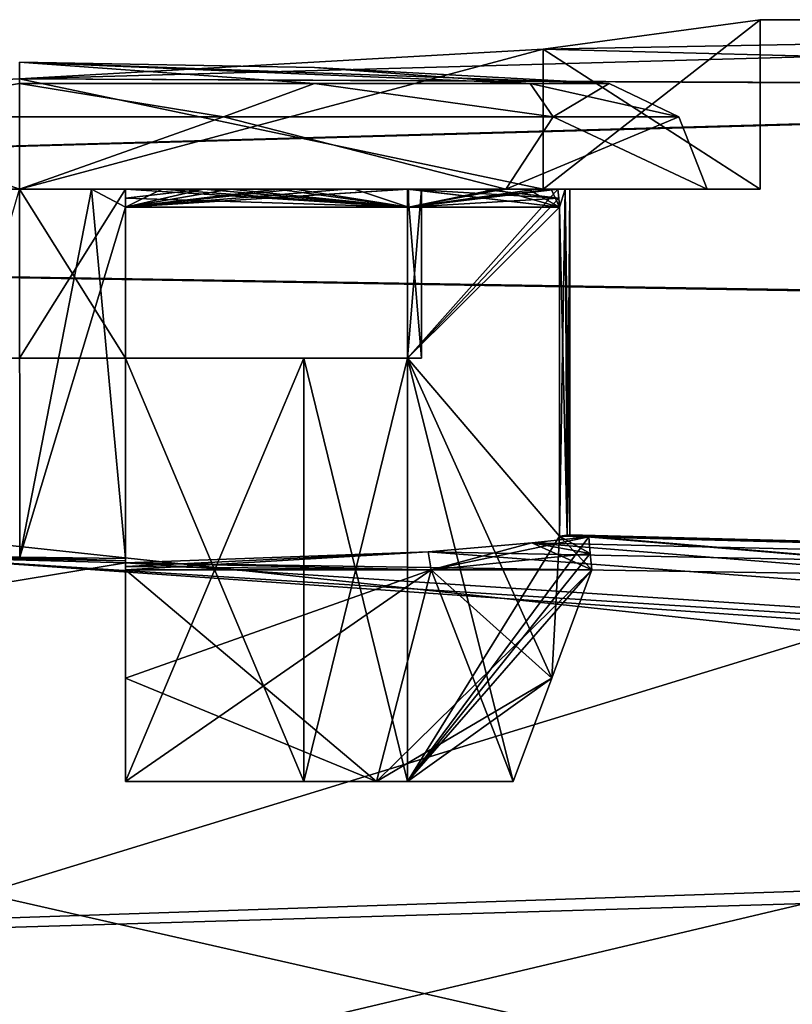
# Model space of a CAD drawing. Header units: millimetres. Extents: x -25 to 90, y -3 to 328.
# Tile 129 of 139: x 57.6 to 61.25, y 67.35 to 72. Entities that reach past the tile are written whole.
import ezdxf

# ---------------------------------------------------------------- set-up
doc = ezdxf.new("R2010")
doc.units = ezdxf.units.MM
doc.header["$LTSCALE"] = 65.185185
for name, color, linetype in [('1222', 7, 'CONTINUOUS'), ('1223', 7, 'CONTINUOUS'), ('1224', 7, 'CONTINUOUS'), ('1226', 7, 'CONTINUOUS'), ('1227', 7, 'CONTINUOUS'), ('1229', 7, 'CONTINUOUS'), ('1230', 7, 'CONTINUOUS'), ('1231', 7, 'CONTINUOUS'), ('1236', 7, 'CONTINUOUS'), ('1237', 7, 'CONTINUOUS'), ('1238', 7, 'CONTINUOUS'), ('1239', 7, 'CONTINUOUS'), ('1241', 7, 'CONTINUOUS'), ('1246', 7, 'CONTINUOUS'), ('1247', 7, 'CONTINUOUS'), ('1248', 7, 'CONTINUOUS'), ('1249', 7, 'CONTINUOUS'), ('1250', 7, 'CONTINUOUS'), ('1273', 7, 'CONTINUOUS'), ('1274', 7, 'CONTINUOUS'), ('1275', 7, 'CONTINUOUS'), ('1276', 7, 'CONTINUOUS'), ('1278', 7, 'CONTINUOUS'), ('1279', 7, 'CONTINUOUS'), ('1281', 7, 'CONTINUOUS'), ('1282', 7, 'CONTINUOUS'), ('1284', 7, 'CONTINUOUS'), ('1285', 7, 'CONTINUOUS'), ('771', 7, 'CONTINUOUS'), ('798', 7, 'CONTINUOUS'), ('799', 7, 'CONTINUOUS')]:
    doc.layers.add(name, color=color, linetype=linetype)

msp = doc.modelspace()

# ---------------------------------------------------------------- linework, layer by layer
at = {"layer": '1222', "color": 7, "linetype": 'CONTINUOUS', "true_color": 0xebebeb}
for points in [[(61.1, 72), (60.0747, 71.8603, -2.475), (61.1, 71.2), (61.1, 72)], [(60.0747, 71.8603, -2.475), (57.6, 71.7198, -3.5), (60.0749, 71.2, -2.4749), (60.0747, 71.8603, -2.475)], [(61.1, 71.2), (60.0747, 71.8603, -2.475), (60.0749, 71.2, -2.4749), (61.1, 71.2)], [(60.0749, 71.2, -2.4749), (57.6, 71.7198, -3.5), (57.6, 71.2, -3.5), (60.0749, 71.2, -2.4749)]]:
    msp.add_3dface(points, dxfattribs=at)
at = {"layer": '1223', "color": 7, "linetype": 'CONTINUOUS', "true_color": 0xebebeb}
for points in [[(60.0749, 71.2, -2.4749), (57.6, 71.2, -3.5), (57.6, 71.2, -3.25), (60.0749, 71.2, -2.4749)], [(59.8981, 71.2, -2.2981), (60.0749, 71.2, -2.4749), (57.6, 71.2, -3.25), (59.8981, 71.2, -2.2981)], [(57.6, 71.2, 3.5), (60.0749, 71.2, 2.4749), (57.6, 71.2, 3.25), (57.6, 71.2, 3.5)], [(57.6, 71.2, 3.25), (60.0749, 71.2, 2.4749), (59.8981, 71.2, 2.2981), (57.6, 71.2, 3.25)], [(60.0749, 71.2, 2.4749), (61.1, 71.2), (59.8981, 71.2, 2.2981), (60.0749, 71.2, 2.4749)], [(59.8981, 71.2, 2.2981), (61.1, 71.2), (60.85, 71.2), (59.8981, 71.2, 2.2981)], [(60.85, 71.2), (60.0749, 71.2, -2.4749), (59.8981, 71.2, -2.2981), (60.85, 71.2)], [(61.1, 71.2), (60.0749, 71.2, -2.4749), (60.85, 71.2), (61.1, 71.2)]]:
    msp.add_3dface(points, dxfattribs=at)
at = {"layer": '1224', "color": 7, "linetype": 'CONTINUOUS', "true_color": 0xebebeb}
for points in [[(57.6, 71.2, -2.6), (57.6004, 69.4605, -2.6), (57.9394, 71.2, -2.5778), (57.6, 71.2, -2.6)], [(57.6004, 69.4605, -2.6), (58.1, 69.4537, -2.5515), (57.9394, 71.2, -2.5778), (57.6004, 69.4605, -2.6)], [(58.1, 69.4537, -2.5515), (58.1, 71.1145, -2.5515), (57.9394, 71.2, -2.5778), (58.1, 69.4537, -2.5515)], [(57.9394, 71.2, -2.5778), (58.1, 71.1145, -2.5515), (58.2729, 71.2, -2.5114), (57.9394, 71.2, -2.5778)], [(58.1, 71.1145, -2.5515), (59.4385, 71.1145, -1.8385), (58.2729, 71.2, -2.5114), (58.1, 71.1145, -2.5515)], [(58.2729, 71.2, -2.5114), (59.4385, 71.1145, -1.8385), (58.595, 71.2, -2.4021), (58.2729, 71.2, -2.5114)], [(58.595, 71.2, -2.4021), (59.4385, 71.1145, -1.8385), (58.9, 71.2, -2.2517), (58.595, 71.2, -2.4021)], [(58.9, 71.2, -2.2517), (59.4385, 71.1145, -1.8385), (59.1828, 71.2, -2.0627), (58.9, 71.2, -2.2517)], [(59.1828, 71.2, -2.0627), (59.4385, 71.1145, -1.8385), (59.4385, 71.2, -1.8385), (59.1828, 71.2, -2.0627)], [(59.4385, 71.1145, -1.8385), (60.1515, 71.1145, -0.5), (59.4385, 71.2, -1.8385), (59.4385, 71.1145, -1.8385)], [(59.4385, 71.2, -1.8385), (60.1515, 71.1145, -0.5), (59.8517, 71.2, -1.3), (59.4385, 71.2, -1.8385)], [(59.8517, 71.2, -1.3), (60.1515, 71.1145, -0.5), (60.0021, 71.2, -0.995), (59.8517, 71.2, -1.3)], [(60.0021, 71.2, -0.995), (60.1515, 71.1145, -0.5), (60.1114, 71.2, -0.6729), (60.0021, 71.2, -0.995)], [(60.1114, 71.2, -0.6729), (60.1515, 71.1145, -0.5), (60.1778, 71.2, -0.3394), (60.1114, 71.2, -0.6729)], [(60.1515, 71.1145, -0.5), (60.1879, 69.564, -0.2509), (60.1778, 71.2, -0.3394), (60.1515, 71.1145, -0.5)], [(60.1879, 69.564, -0.2509), (60.2, 69.5653), (60.1778, 71.2, -0.3394), (60.1879, 69.564, -0.2509)], [(60.2, 69.5653), (60.2, 71.2), (60.1778, 71.2, -0.3394), (60.2, 69.5653)], [(60.1515, 69.5602, -0.5), (60.1879, 69.564, -0.2509), (60.1515, 71.1145, -0.5), (60.1515, 69.5602, -0.5)]]:
    msp.add_3dface(points, dxfattribs=at)
at = {"layer": '1226', "color": 7, "linetype": 'CONTINUOUS', "true_color": 0xebebeb}
for points in [[(60.0747, 71.8603, 2.475), (61.1, 72), (60.0749, 71.2, 2.4749), (60.0747, 71.8603, 2.475)], [(61.1, 72), (61.1, 71.2), (60.0749, 71.2, 2.4749), (61.1, 72)], [(57.6, 71.7198, 3.5), (60.0747, 71.8603, 2.475), (57.6, 71.2, 3.5), (57.6, 71.7198, 3.5)], [(60.0747, 71.8603, 2.475), (60.0749, 71.2, 2.4749), (57.6, 71.2, 3.5), (60.0747, 71.8603, 2.475)]]:
    msp.add_3dface(points, dxfattribs=at)
at = {"layer": '1227', "color": 7, "linetype": 'CONTINUOUS', "true_color": 0xebebeb}
for points in [[(57.6004, 69.4605, 2.6), (57.1, 69.4801, 2.5515), (57.6, 71.2, 2.6), (57.6004, 69.4605, 2.6)], [(57.9394, 71.2, 2.5778), (57.6004, 69.4605, 2.6), (57.6, 71.2, 2.6), (57.9394, 71.2, 2.5778)], [(58.1, 71.1145, 2.5515), (57.6004, 69.4605, 2.6), (57.9394, 71.2, 2.5778), (58.1, 71.1145, 2.5515)], [(58.2729, 71.2, 2.5114), (58.1, 71.1145, 2.5515), (57.9394, 71.2, 2.5778), (58.2729, 71.2, 2.5114)], [(59.4385, 71.1145, 1.8385), (58.1, 71.1145, 2.5515), (59.4385, 71.2, 1.8385), (59.4385, 71.1145, 1.8385)], [(59.4385, 71.2, 1.8385), (58.1, 71.1145, 2.5515), (58.9, 71.2, 2.2517), (59.4385, 71.2, 1.8385)], [(58.9, 71.2, 2.2517), (58.1, 71.1145, 2.5515), (58.595, 71.2, 2.4021), (58.9, 71.2, 2.2517)], [(58.595, 71.2, 2.4021), (58.1, 71.1145, 2.5515), (58.2729, 71.2, 2.5114), (58.595, 71.2, 2.4021)], [(60.1515, 71.1145, 0.5), (59.4385, 71.1145, 1.8385), (60.1114, 71.2, 0.6729), (60.1515, 71.1145, 0.5)], [(60.1114, 71.2, 0.6729), (59.4385, 71.1145, 1.8385), (59.8517, 71.2, 1.3), (60.1114, 71.2, 0.6729)], [(59.8517, 71.2, 1.3), (59.4385, 71.1145, 1.8385), (59.4385, 71.2, 1.8385), (59.8517, 71.2, 1.3)], [(60.1778, 71.2, 0.3394), (60.1515, 71.1145, 0.5), (60.1114, 71.2, 0.6729), (60.1778, 71.2, 0.3394)], [(60.1879, 69.564, 0.2509), (60.1515, 69.5602, 0.5), (60.1778, 71.2, 0.3394), (60.1879, 69.564, 0.2509)], [(60.1515, 69.5602, 0.5), (60.1515, 71.1145, 0.5), (60.1778, 71.2, 0.3394), (60.1515, 69.5602, 0.5)], [(60.2, 71.2), (60.1879, 69.564, 0.2509), (60.1778, 71.2, 0.3394), (60.2, 71.2)], [(60.2, 69.5653), (60.1879, 69.564, 0.2509), (60.2, 71.2), (60.2, 69.5653)], [(58.1, 69.4537, 2.5515), (57.6004, 69.4605, 2.6), (58.1, 71.1145, 2.5515), (58.1, 69.4537, 2.5515)]]:
    msp.add_3dface(points, dxfattribs=at)
at = {"layer": '1229', "linetype": 'CONTINUOUS'}
for points in [[(58.9941, 71.7747), (57.6, 71.8), (60.3863, 71.6987), (58.9941, 71.7747)], [(60.3863, 71.6987), (57.6, 71.8), (60.013, 71.6987, 1.3932), (60.3863, 71.6987)], [(60.013, 71.6987, 1.3932), (57.6, 71.8), (58.9932, 71.6987, 2.413), (60.013, 71.6987, 1.3932)], [(58.9932, 71.6987, 2.413), (57.6, 71.8), (57.6, 71.6987, 2.7863), (58.9932, 71.6987, 2.413)]]:
    msp.add_3dface(points, dxfattribs=at)
at = {"layer": '1230', "linetype": 'CONTINUOUS'}
for points in [[(57.6, 71.6987, 2.7863), (56.6371, 71.5405, 2.9637), (58.5629, 71.5405, 2.9637), (57.6, 71.6987, 2.7863)], [(58.9932, 71.6987, 2.413), (57.6, 71.6987, 2.7863), (58.5629, 71.5405, 2.9637), (58.9932, 71.6987, 2.413)], [(58.9932, 71.6987, 2.413), (58.5629, 71.5405, 2.9637), (60.121, 71.5405, 1.8316), (58.9932, 71.6987, 2.413)], [(60.013, 71.6987, 1.3932), (58.9932, 71.6987, 2.413), (60.121, 71.5405, 1.8316), (60.013, 71.6987, 1.3932)], [(60.3863, 71.6987), (60.013, 71.6987, 1.3932), (60.7162, 71.5405), (60.3863, 71.6987)], [(60.013, 71.6987, 1.3932), (60.121, 71.5405, 1.8316), (60.7162, 71.5405), (60.013, 71.6987, 1.3932)], [(56.6371, 71.5405, 2.9637), (57.6, 71.2, 3.25), (58.5629, 71.5405, 2.9637), (56.6371, 71.5405, 2.9637)], [(57.6, 71.2, 3.25), (59.8981, 71.2, 2.2981), (58.5629, 71.5405, 2.9637), (57.6, 71.2, 3.25)], [(58.5629, 71.5405, 2.9637), (59.8981, 71.2, 2.2981), (60.121, 71.5405, 1.8316), (58.5629, 71.5405, 2.9637)], [(59.8981, 71.2, 2.2981), (60.85, 71.2), (60.121, 71.5405, 1.8316), (59.8981, 71.2, 2.2981)], [(60.121, 71.5405, 1.8316), (60.85, 71.2), (60.7162, 71.5405), (60.121, 71.5405, 1.8316)]]:
    msp.add_3dface(points, dxfattribs=at)
at = {"layer": '1231', "linetype": 'CONTINUOUS'}
for points in [[(57.1, 71.2, -2.5438), (57.2606, 71.2, -2.5778), (58.1, 71.2, -2.5438), (57.1, 71.2, -2.5438)], [(57.9394, 71.2, 2.5778), (57.2606, 71.2, 2.5778), (57.1, 71.2, 2.5438), (57.9394, 71.2, 2.5778)], [(58.1, 71.2, 2.5438), (57.9394, 71.2, 2.5778), (57.1, 71.2, 2.5438), (58.1, 71.2, 2.5438)], [(57.6, 71.2, 1.9), (58.1, 71.2, 2.5438), (57.1, 71.2, 2.1884), (57.6, 71.2, 1.9)], [(57.1, 71.2, 2.1884), (58.1, 71.2, 2.5438), (57.1, 71.2, 2.5438), (57.1, 71.2, 2.1884)], [(57.6, 71.2, -1.9), (57.1, 71.2, -2.5438), (58.1, 71.2, -1.833), (57.6, 71.2, -1.9)], [(58.1, 71.2, -1.833), (57.1, 71.2, -2.5438), (58.1, 71.2, -2.5438), (58.1, 71.2, -1.833)], [(57.2606, 71.2, -2.5778), (57.6, 71.2, -2.6), (57.9394, 71.2, -2.5778), (57.2606, 71.2, -2.5778)], [(57.2606, 71.2, -2.5778), (57.9394, 71.2, -2.5778), (58.1, 71.2, -2.5438), (57.2606, 71.2, -2.5778)], [(57.9394, 71.2, 2.5778), (57.6, 71.2, 2.6), (57.2606, 71.2, 2.5778), (57.9394, 71.2, 2.5778)], [(58.1, 71.2, 1.833), (58.1, 71.2, 2.5438), (57.6, 71.2, 1.9), (58.1, 71.2, 1.833)], [(57.9394, 71.2, -2.5778), (58.2729, 71.2, -2.5114), (58.1, 71.2, -2.5438), (57.9394, 71.2, -2.5778)], [(58.2729, 71.2, 2.5114), (57.9394, 71.2, 2.5778), (58.1, 71.2, 2.5438), (58.2729, 71.2, 2.5114)], [(58.1, 71.2, -2.5438), (58.2729, 71.2, -2.5114), (58.4692, 71.2, -2.4425), (58.1, 71.2, -2.5438)], [(58.4692, 71.2, 2.4425), (58.2729, 71.2, 2.5114), (58.1, 71.2, 2.5438), (58.4692, 71.2, 2.4425)], [(58.2729, 71.2, -2.5114), (58.595, 71.2, -2.4021), (58.4692, 71.2, -2.4425), (58.2729, 71.2, -2.5114)], [(58.595, 71.2, 2.4021), (58.2729, 71.2, 2.5114), (58.4692, 71.2, 2.4425), (58.595, 71.2, 2.4021)], [(58.4692, 71.2, -2.4425), (58.595, 71.2, -2.4021), (58.8195, 71.2, -2.2878), (58.4692, 71.2, -2.4425)], [(58.8195, 71.2, 2.2878), (58.595, 71.2, 2.4021), (58.4692, 71.2, 2.4425), (58.8195, 71.2, 2.2878)], [(58.595, 71.2, -2.4021), (58.9, 71.2, -2.2517), (58.8195, 71.2, -2.2878), (58.595, 71.2, -2.4021)], [(58.9, 71.2, 2.2517), (58.595, 71.2, 2.4021), (58.8195, 71.2, 2.2878), (58.9, 71.2, 2.2517)], [(58.8195, 71.2, -2.2878), (58.9, 71.2, -2.2517), (59.1432, 71.2, -2.0832), (58.8195, 71.2, -2.2878)], [(59.4332, 71.2, 1.8332), (58.9, 71.2, 2.2517), (58.8195, 71.2, 2.2878), (59.4332, 71.2, 1.8332)], [(58.9, 71.2, -2.2517), (59.1828, 71.2, -2.0627), (59.1432, 71.2, -2.0832), (58.9, 71.2, -2.2517)], [(59.4385, 71.2, 1.8385), (58.9, 71.2, 2.2517), (59.4332, 71.2, 1.8332), (59.4385, 71.2, 1.8385)], [(59.1828, 71.2, -2.0627), (59.4385, 71.2, -1.8385), (59.1432, 71.2, -2.0832), (59.1828, 71.2, -2.0627)], [(59.1432, 71.2, -2.0832), (59.4385, 71.2, -1.8385), (59.4332, 71.2, -1.8332), (59.1432, 71.2, -2.0832)], [(60.1778, 71.2, -0.3394), (60.2, 71.2), (59.433, 71.2, -0.5), (60.1778, 71.2, -0.3394)], [(59.433, 71.2, -0.5), (60.2, 71.2), (59.5, 71.2), (59.433, 71.2, -0.5)], [(60.1438, 71.2, -0.5), (60.1778, 71.2, -0.3394), (59.433, 71.2, -0.5), (60.1438, 71.2, -0.5)], [(59.433, 71.2, 0.5), (59.5, 71.2), (59.7884, 71.2, 0.5), (59.433, 71.2, 0.5)], [(59.4385, 71.2, -1.8385), (59.8517, 71.2, -1.3), (59.4332, 71.2, -1.8332), (59.4385, 71.2, -1.8385)], [(59.4332, 71.2, -1.8332), (59.8517, 71.2, -1.3), (59.8878, 71.2, -1.2195), (59.4332, 71.2, -1.8332)], [(59.8517, 71.2, 1.3), (59.4385, 71.2, 1.8385), (59.4332, 71.2, 1.8332), (59.8517, 71.2, 1.3)], [(60.1438, 71.2, 0.5), (59.8517, 71.2, 1.3), (59.4332, 71.2, 1.8332), (60.1438, 71.2, 0.5)], [(60.2, 71.2), (60.1778, 71.2, 0.3394), (59.5, 71.2), (60.2, 71.2)], [(59.5, 71.2), (60.1778, 71.2, 0.3394), (60.1438, 71.2, 0.5), (59.5, 71.2)], [(59.7884, 71.2, 0.5), (59.5, 71.2), (60.1438, 71.2, 0.5), (59.7884, 71.2, 0.5)], [(59.8517, 71.2, -1.3), (60.0021, 71.2, -0.995), (59.8878, 71.2, -1.2195), (59.8517, 71.2, -1.3)], [(60.1114, 71.2, 0.6729), (59.8517, 71.2, 1.3), (60.1438, 71.2, 0.5), (60.1114, 71.2, 0.6729)], [(59.8878, 71.2, -1.2195), (60.0021, 71.2, -0.995), (60.0425, 71.2, -0.8692), (59.8878, 71.2, -1.2195)], [(60.0021, 71.2, -0.995), (60.1114, 71.2, -0.6729), (60.0425, 71.2, -0.8692), (60.0021, 71.2, -0.995)], [(60.1114, 71.2, -0.6729), (60.1438, 71.2, -0.5), (60.0425, 71.2, -0.8692), (60.1114, 71.2, -0.6729)], [(60.1114, 71.2, -0.6729), (60.1778, 71.2, -0.3394), (60.1438, 71.2, -0.5), (60.1114, 71.2, -0.6729)], [(60.1778, 71.2, 0.3394), (60.1114, 71.2, 0.6729), (60.1438, 71.2, 0.5), (60.1778, 71.2, 0.3394)]]:
    msp.add_3dface(points, dxfattribs=at)
at = {"layer": '1236', "linetype": 'CONTINUOUS'}
for points in [[(55.7, 70.4), (55.767, 70.4, -0.5), (59.5, 70.4), (55.7, 70.4)], [(55.767, 70.4, 0.5), (55.7, 70.4), (59.433, 70.4, 0.5), (55.767, 70.4, 0.5)], [(59.433, 70.4, 0.5), (55.7, 70.4), (59.5, 70.4), (59.433, 70.4, 0.5)], [(55.767, 70.4, -0.5), (56.2565, 70.4, -1.3435), (59.433, 70.4, -0.5), (55.767, 70.4, -0.5)], [(55.767, 70.4, -0.5), (59.433, 70.4, -0.5), (59.5, 70.4), (55.767, 70.4, -0.5)], [(56.2565, 70.4, 1.3435), (55.767, 70.4, 0.5), (58.9435, 70.4, 1.3435), (56.2565, 70.4, 1.3435)], [(58.9435, 70.4, 1.3435), (55.767, 70.4, 0.5), (59.433, 70.4, 0.5), (58.9435, 70.4, 1.3435)], [(56.2565, 70.4, -1.3435), (57.1, 70.4, -1.833), (58.9435, 70.4, -1.3435), (56.2565, 70.4, -1.3435)], [(59.433, 70.4, -0.5), (56.2565, 70.4, -1.3435), (58.9435, 70.4, -1.3435), (59.433, 70.4, -0.5)], [(57.1, 70.4, 1.833), (56.2565, 70.4, 1.3435), (58.1, 70.4, 1.833), (57.1, 70.4, 1.833)], [(58.1, 70.4, 1.833), (56.2565, 70.4, 1.3435), (58.9435, 70.4, 1.3435), (58.1, 70.4, 1.833)], [(58.9435, 70.4, -1.3435), (57.1, 70.4, -1.833), (58.1, 70.4, -1.833), (58.9435, 70.4, -1.3435)], [(58.1, 70.4, -1.833), (57.1, 70.4, -1.833), (57.6, 70.4, -1.9), (58.1, 70.4, -1.833)], [(57.6, 70.4, 1.9), (57.1, 70.4, 1.833), (58.1, 70.4, 1.833), (57.6, 70.4, 1.9)]]:
    msp.add_3dface(points, dxfattribs=at)
at = {"layer": '1237', "linetype": 'CONTINUOUS'}
for points in [[(57.6, 71.8), (58.9941, 71.7747), (60.013, 71.6987, -1.3932), (57.6, 71.8)], [(57.6, 71.6987, -2.7863), (57.6, 71.8), (58.9932, 71.6987, -2.413), (57.6, 71.6987, -2.7863)], [(58.9932, 71.6987, -2.413), (57.6, 71.8), (60.013, 71.6987, -1.3932), (58.9932, 71.6987, -2.413)], [(58.9941, 71.7747), (60.3863, 71.6987), (60.013, 71.6987, -1.3932), (58.9941, 71.7747)]]:
    msp.add_3dface(points, dxfattribs=at)
at = {"layer": '1238', "linetype": 'CONTINUOUS'}
for points in [[(57.6, 71.6987, -2.7863), (58.5629, 71.5405, -2.9637), (56.6371, 71.5405, -2.9637), (57.6, 71.6987, -2.7863)], [(57.6, 71.6987, -2.7863), (58.9932, 71.6987, -2.413), (58.5629, 71.5405, -2.9637), (57.6, 71.6987, -2.7863)], [(58.9932, 71.6987, -2.413), (60.121, 71.5405, -1.8316), (58.5629, 71.5405, -2.9637), (58.9932, 71.6987, -2.413)], [(58.9932, 71.6987, -2.413), (60.013, 71.6987, -1.3932), (60.121, 71.5405, -1.8316), (58.9932, 71.6987, -2.413)], [(60.013, 71.6987, -1.3932), (60.3863, 71.6987), (60.121, 71.5405, -1.8316), (60.013, 71.6987, -1.3932)], [(60.3863, 71.6987), (60.7162, 71.5405), (60.121, 71.5405, -1.8316), (60.3863, 71.6987)], [(58.5629, 71.5405, -2.9637), (57.6, 71.2, -3.25), (56.6371, 71.5405, -2.9637), (58.5629, 71.5405, -2.9637)], [(59.8981, 71.2, -2.2981), (57.6, 71.2, -3.25), (58.5629, 71.5405, -2.9637), (59.8981, 71.2, -2.2981)], [(60.121, 71.5405, -1.8316), (59.8981, 71.2, -2.2981), (58.5629, 71.5405, -2.9637), (60.121, 71.5405, -1.8316)], [(60.85, 71.2), (59.8981, 71.2, -2.2981), (60.7162, 71.5405), (60.85, 71.2)], [(60.7162, 71.5405), (59.8981, 71.2, -2.2981), (60.121, 71.5405, -1.8316), (60.7162, 71.5405)]]:
    msp.add_3dface(points, dxfattribs=at)
at = {"layer": '1239', "linetype": 'CONTINUOUS'}
for points in [[(58.1, 71.2, -1.833), (58.1, 71.1145, -2.5515), (58.1, 70.4, -1.833), (58.1, 71.2, -1.833)], [(58.1, 71.1145, -2.5515), (58.1, 71.2, -1.833), (58.1, 71.1573, -2.5477), (58.1, 71.1145, -2.5515)], [(58.1, 71.2, -1.833), (58.1, 71.2, -2.5438), (58.1, 71.1573, -2.5477), (58.1, 71.2, -1.833)], [(58.1, 71.1145, -2.5515), (58.1, 69.4537, -2.5515), (58.1, 70.4, -1.833), (58.1, 71.1145, -2.5515)], [(58.1, 70.4, -1.833), (58.1, 69.4537, -2.5515), (58.1, 68.8888, -2.5147), (58.1, 70.4, -1.833)], [(58.1, 68.4, -1.833), (58.1, 70.4, -1.833), (58.1, 68.4, -2.3331), (58.1, 68.4, -1.833)], [(58.1, 68.4, -2.3331), (58.1, 70.4, -1.833), (58.1, 68.8888, -2.5147), (58.1, 68.4, -2.3331)], [(58.1, 69.4537, -2.5515), (58.1, 69.4437, -2.6263), (58.1, 69.4335, -2.7012), (58.1, 69.4537, -2.5515)], [(58.1, 69.4537, -2.5515), (58.1, 69.4335, -2.7012), (58.1, 69.4167, -2.7027), (58.1, 69.4537, -2.5515)], [(58.1, 68.8888, -2.5147), (58.1, 69.4537, -2.5515), (58.1, 69.4, -2.7042), (58.1, 68.8888, -2.5147)], [(58.1, 69.4, -2.7042), (58.1, 69.4537, -2.5515), (58.1, 69.4167, -2.7027), (58.1, 69.4, -2.7042)]]:
    msp.add_3dface(points, dxfattribs=at)
at = {"layer": '1241', "linetype": 'CONTINUOUS'}
for points in [[(57.6, 71.2, -1.9), (58.1, 71.2, -1.833), (57.6, 70.4, -1.9), (57.6, 71.2, -1.9)], [(58.1, 71.2, -1.833), (58.1, 70.4, -1.833), (57.6, 70.4, -1.9), (58.1, 71.2, -1.833)]]:
    msp.add_3dface(points, dxfattribs=at)
at = {"layer": '1246', "linetype": 'CONTINUOUS'}
for points in [[(58.1, 71.2, 1.833), (57.6, 71.2, 1.9), (58.1, 70.4, 1.833), (58.1, 71.2, 1.833)], [(57.6, 71.2, 1.9), (57.6, 70.4, 1.9), (58.1, 70.4, 1.833), (57.6, 71.2, 1.9)]]:
    msp.add_3dface(points, dxfattribs=at)
at = {"layer": '1247', "linetype": 'CONTINUOUS'}
for points in [[(58.1, 71.2, 2.5438), (58.1, 71.2, 1.833), (58.1, 70.4, 1.833), (58.1, 71.2, 2.5438)], [(58.1, 71.2, 2.5438), (58.1, 70.4, 1.833), (58.1, 71.1573, 2.5477), (58.1, 71.2, 2.5438)], [(58.1, 70.4, 1.833), (58.1, 71.1145, 2.5515), (58.1, 71.1573, 2.5477), (58.1, 70.4, 1.833)], [(58.1, 69.4537, 2.5515), (58.1, 71.1145, 2.5515), (58.1, 70.4, 1.833), (58.1, 69.4537, 2.5515)], [(58.1, 69.4537, 2.5515), (58.1, 70.4, 1.833), (58.1, 68.4, 1.833), (58.1, 69.4537, 2.5515)], [(58.1, 69.4437, 2.6263), (58.1, 69.4537, 2.5515), (58.1, 68.4, 1.833), (58.1, 69.4437, 2.6263)], [(58.1, 69.4335, 2.7012), (58.1, 69.4437, 2.6263), (58.1, 68.4, 1.833), (58.1, 69.4335, 2.7012)], [(58.1, 69.4167, 2.7027), (58.1, 69.4335, 2.7012), (58.1, 68.4, 1.833), (58.1, 69.4167, 2.7027)], [(58.1, 69.4, 2.7042), (58.1, 69.4167, 2.7027), (58.1, 68.4, 1.833), (58.1, 69.4, 2.7042)], [(58.1, 68.8888, 2.5147), (58.1, 69.4, 2.7042), (58.1, 68.4, 1.833), (58.1, 68.8888, 2.5147)], [(58.1, 68.4, 2.3331), (58.1, 68.8888, 2.5147), (58.1, 68.4, 1.833), (58.1, 68.4, 2.3331)]]:
    msp.add_3dface(points, dxfattribs=at)
at = {"layer": '1248', "linetype": 'CONTINUOUS'}
for points in [[(59.433, 71.2, 0.5), (60.1515, 71.1145, 0.5), (59.433, 70.4, 0.5), (59.433, 71.2, 0.5)], [(60.1515, 71.1145, 0.5), (59.433, 71.2, 0.5), (60.1477, 71.1573, 0.5), (60.1515, 71.1145, 0.5)], [(59.433, 71.2, 0.5), (59.7884, 71.2, 0.5), (60.1477, 71.1573, 0.5), (59.433, 71.2, 0.5)], [(59.7884, 71.2, 0.5), (60.1438, 71.2, 0.5), (60.1477, 71.1573, 0.5), (59.7884, 71.2, 0.5)], [(60.1515, 71.1145, 0.5), (60.1515, 69.5602, 0.5), (59.433, 70.4, 0.5), (60.1515, 71.1145, 0.5)], [(59.433, 70.4, 0.5), (60.1515, 69.5602, 0.5), (60.1146, 68.8884, 0.5), (59.433, 70.4, 0.5)], [(59.433, 68.4, 0.5), (59.433, 70.4, 0.5), (59.9331, 68.4, 0.5), (59.433, 68.4, 0.5)], [(59.9331, 68.4, 0.5), (59.433, 70.4, 0.5), (60.1146, 68.8884, 0.5), (59.9331, 68.4, 0.5)], [(60.1146, 68.8884, 0.5), (60.1515, 69.5602, 0.5), (60.3042, 69.4, 0.5), (60.1146, 68.8884, 0.5)], [(60.1515, 69.5602, 0.5), (60.2902, 69.5566, 0.5), (60.2972, 69.4783, 0.5), (60.1515, 69.5602, 0.5)], [(60.3042, 69.4, 0.5), (60.1515, 69.5602, 0.5), (60.2972, 69.4783, 0.5), (60.3042, 69.4, 0.5)]]:
    msp.add_3dface(points, dxfattribs=at)
at = {"layer": '1249', "linetype": 'CONTINUOUS'}
for points in [[(59.433, 71.2, -0.5), (59.5, 71.2), (59.433, 70.4, -0.5), (59.433, 71.2, -0.5)], [(59.5, 71.2), (59.433, 71.2, 0.5), (59.5, 70.4), (59.5, 71.2)], [(59.433, 70.4, -0.5), (59.5, 71.2), (59.5, 70.4), (59.433, 70.4, -0.5)], [(59.433, 71.2, 0.5), (59.433, 70.4, 0.5), (59.5, 70.4), (59.433, 71.2, 0.5)]]:
    msp.add_3dface(points, dxfattribs=at)
at = {"layer": '1250', "linetype": 'CONTINUOUS'}
for points in [[(60.1438, 71.2, -0.5), (59.433, 71.2, -0.5), (59.433, 70.4, -0.5), (60.1438, 71.2, -0.5)], [(60.1438, 71.2, -0.5), (59.433, 70.4, -0.5), (60.1477, 71.1573, -0.5), (60.1438, 71.2, -0.5)], [(59.433, 70.4, -0.5), (60.1515, 71.1145, -0.5), (60.1477, 71.1573, -0.5), (59.433, 70.4, -0.5)], [(60.1515, 69.5602, -0.5), (60.1515, 71.1145, -0.5), (59.433, 70.4, -0.5), (60.1515, 69.5602, -0.5)], [(60.1515, 69.5602, -0.5), (59.433, 70.4, -0.5), (59.433, 68.4, -0.5), (60.1515, 69.5602, -0.5)], [(60.2902, 69.5566, -0.5), (60.1515, 69.5602, -0.5), (59.433, 68.4, -0.5), (60.2902, 69.5566, -0.5)], [(60.2972, 69.4783, -0.5), (60.2902, 69.5566, -0.5), (59.433, 68.4, -0.5), (60.2972, 69.4783, -0.5)], [(60.3042, 69.4, -0.5), (60.2972, 69.4783, -0.5), (59.433, 68.4, -0.5), (60.3042, 69.4, -0.5)], [(60.1147, 68.8888, -0.5), (60.3042, 69.4, -0.5), (59.433, 68.4, -0.5), (60.1147, 68.8888, -0.5)], [(59.9331, 68.4, -0.5), (60.1147, 68.8888, -0.5), (59.433, 68.4, -0.5), (59.9331, 68.4, -0.5)]]:
    msp.add_3dface(points, dxfattribs=at)
at = {"layer": '1273', "linetype": 'CONTINUOUS'}
for points in [[(60.2902, 69.5566, 0.5), (60.0202, 69.528, 1.2821), (60.2972, 69.4783, 0.5), (60.2902, 69.5566, 0.5)], [(60.0202, 69.528, 1.2821), (59.5306, 69.4857, 1.9478), (59.5445, 69.4, 1.9445), (60.0202, 69.528, 1.2821)], [(60.3042, 69.4, 0.5), (60.0202, 69.528, 1.2821), (59.5445, 69.4, 1.9445), (60.3042, 69.4, 0.5)], [(60.3042, 69.4, 0.5), (60.2972, 69.4783, 0.5), (60.0202, 69.528, 1.2821), (60.3042, 69.4, 0.5)], [(59.5306, 69.4857, 1.9478), (58.1, 69.4335, 2.7012), (59.5445, 69.4, 1.9445), (59.5306, 69.4857, 1.9478)], [(58.1, 69.4335, 2.7012), (58.1, 69.4167, 2.7027), (59.5445, 69.4, 1.9445), (58.1, 69.4335, 2.7012)], [(58.1, 69.4167, 2.7027), (58.1, 69.4, 2.7042), (59.5445, 69.4, 1.9445), (58.1, 69.4167, 2.7027)]]:
    msp.add_3dface(points, dxfattribs=at)
at = {"layer": '1274', "linetype": 'CONTINUOUS'}
for points in [[(59.4385, 71.1145, 1.8385), (58.4692, 71.2, 2.4425), (58.1, 71.2, 2.5438), (59.4385, 71.1145, 1.8385)], [(59.4385, 71.1145, 1.8385), (58.1, 71.2, 2.5438), (58.1, 71.1573, 2.5477), (59.4385, 71.1145, 1.8385)], [(59.4385, 71.1145, 1.8385), (58.8195, 71.2, 2.2878), (58.4692, 71.2, 2.4425), (59.4385, 71.1145, 1.8385)], [(59.4385, 71.1145, 1.8385), (59.4332, 71.2, 1.8332), (58.8195, 71.2, 2.2878), (59.4385, 71.1145, 1.8385)], [(59.4385, 71.1145, 1.8385), (60.1515, 71.1145, 0.5), (59.4332, 71.2, 1.8332), (59.4385, 71.1145, 1.8385)], [(60.1515, 71.1145, 0.5), (60.1477, 71.1573, 0.5), (59.4332, 71.2, 1.8332), (60.1515, 71.1145, 0.5)], [(60.1438, 71.2, 0.5), (59.4332, 71.2, 1.8332), (60.1477, 71.1573, 0.5), (60.1438, 71.2, 0.5)], [(58.1, 71.1145, 2.5515), (59.4385, 71.1145, 1.8385), (58.1, 71.1573, 2.5477), (58.1, 71.1145, 2.5515)]]:
    msp.add_3dface(points, dxfattribs=at)
at = {"layer": '1275', "linetype": 'CONTINUOUS'}
for points in [[(60.0205, 69.528, -1.2816), (60.2902, 69.5566, -0.5), (59.5445, 69.4, -1.9445), (60.0205, 69.528, -1.2816)], [(60.2902, 69.5566, -0.5), (60.2972, 69.4783, -0.5), (59.5445, 69.4, -1.9445), (60.2902, 69.5566, -0.5)], [(59.5314, 69.4858, -1.9471), (60.0205, 69.528, -1.2816), (59.5445, 69.4, -1.9445), (59.5314, 69.4858, -1.9471)], [(58.1, 69.4, -2.7042), (58.1, 69.4167, -2.7027), (59.5314, 69.4858, -1.9471), (58.1, 69.4, -2.7042)], [(58.1, 69.4335, -2.7012), (59.5314, 69.4858, -1.9471), (58.1, 69.4167, -2.7027), (58.1, 69.4335, -2.7012)], [(58.1, 69.4, -2.7042), (59.5314, 69.4858, -1.9471), (59.5445, 69.4, -1.9445), (58.1, 69.4, -2.7042)], [(60.2972, 69.4783, -0.5), (60.3042, 69.4, -0.5), (59.5445, 69.4, -1.9445), (60.2972, 69.4783, -0.5)]]:
    msp.add_3dface(points, dxfattribs=at)
at = {"layer": '1276', "linetype": 'CONTINUOUS'}
for points in [[(59.4385, 71.1145, -1.8385), (58.1, 71.1145, -2.5515), (59.4332, 71.2, -1.8332), (59.4385, 71.1145, -1.8385)], [(58.1, 71.1145, -2.5515), (58.1, 71.1573, -2.5477), (58.4692, 71.2, -2.4425), (58.1, 71.1145, -2.5515)], [(58.1, 71.2, -2.5438), (58.4692, 71.2, -2.4425), (58.1, 71.1573, -2.5477), (58.1, 71.2, -2.5438)], [(58.1, 71.1145, -2.5515), (58.4692, 71.2, -2.4425), (58.8195, 71.2, -2.2878), (58.1, 71.1145, -2.5515)], [(58.1, 71.1145, -2.5515), (58.8195, 71.2, -2.2878), (59.1432, 71.2, -2.0832), (58.1, 71.1145, -2.5515)], [(58.1, 71.1145, -2.5515), (59.1432, 71.2, -2.0832), (59.4332, 71.2, -1.8332), (58.1, 71.1145, -2.5515)], [(59.4385, 71.1145, -1.8385), (59.4332, 71.2, -1.8332), (59.8878, 71.2, -1.2195), (59.4385, 71.1145, -1.8385)], [(60.1438, 71.2, -0.5), (59.4385, 71.1145, -1.8385), (60.0425, 71.2, -0.8692), (60.1438, 71.2, -0.5)], [(59.4385, 71.1145, -1.8385), (60.1438, 71.2, -0.5), (60.1477, 71.1573, -0.5), (59.4385, 71.1145, -1.8385)], [(59.4385, 71.1145, -1.8385), (59.8878, 71.2, -1.2195), (60.0425, 71.2, -0.8692), (59.4385, 71.1145, -1.8385)], [(60.1515, 71.1145, -0.5), (59.4385, 71.1145, -1.8385), (60.1477, 71.1573, -0.5), (60.1515, 71.1145, -0.5)]]:
    msp.add_3dface(points, dxfattribs=at)
at = {"layer": '1278', "linetype": 'CONTINUOUS'}
for points in [[(58.1, 69.4, 2.7042), (58.1, 68.8888, 2.5147), (59.2872, 68.4, 1.6872), (58.1, 69.4, 2.7042)], [(59.5445, 69.4, 1.9445), (58.1, 69.4, 2.7042), (59.2872, 68.4, 1.6872), (59.5445, 69.4, 1.9445)], [(59.9331, 68.4, 0.5), (59.5445, 69.4, 1.9445), (59.2872, 68.4, 1.6872), (59.9331, 68.4, 0.5)], [(59.9331, 68.4, 0.5), (60.1146, 68.8884, 0.5), (59.5445, 69.4, 1.9445), (59.9331, 68.4, 0.5)], [(60.1146, 68.8884, 0.5), (60.3042, 69.4, 0.5), (59.5445, 69.4, 1.9445), (60.1146, 68.8884, 0.5)], [(58.1, 68.4, 2.3331), (59.2872, 68.4, 1.6872), (58.1, 68.8888, 2.5147), (58.1, 68.4, 2.3331)]]:
    msp.add_3dface(points, dxfattribs=at)
at = {"layer": '1279', "linetype": 'CONTINUOUS'}
for points in [[(58.1, 68.4, -2.3331), (58.1, 68.8888, -2.5147), (59.5445, 69.4, -1.9445), (58.1, 68.4, -2.3331)], [(58.1, 68.4, -2.3331), (59.5445, 69.4, -1.9445), (59.2872, 68.4, -1.6872), (58.1, 68.4, -2.3331)], [(58.1, 68.8888, -2.5147), (58.1, 69.4, -2.7042), (59.5445, 69.4, -1.9445), (58.1, 68.8888, -2.5147)], [(60.3042, 69.4, -0.5), (60.1147, 68.8888, -0.5), (59.2872, 68.4, -1.6872), (60.3042, 69.4, -0.5)], [(59.5445, 69.4, -1.9445), (60.3042, 69.4, -0.5), (59.2872, 68.4, -1.6872), (59.5445, 69.4, -1.9445)], [(59.9331, 68.4, -0.5), (59.2872, 68.4, -1.6872), (60.1147, 68.8888, -0.5), (59.9331, 68.4, -0.5)]]:
    msp.add_3dface(points, dxfattribs=at)
at = {"layer": '1281', "linetype": 'CONTINUOUS'}
for points in [[(58.1, 68.4, 2.3331), (58.1, 68.4, 1.833), (58.9435, 68.4, 1.3435), (58.1, 68.4, 2.3331)], [(59.2872, 68.4, 1.6872), (58.1, 68.4, 2.3331), (58.9435, 68.4, 1.3435), (59.2872, 68.4, 1.6872)], [(59.433, 68.4, 0.5), (59.2872, 68.4, 1.6872), (58.9435, 68.4, 1.3435), (59.433, 68.4, 0.5)], [(59.433, 68.4, 0.5), (59.9331, 68.4, 0.5), (59.2872, 68.4, 1.6872), (59.433, 68.4, 0.5)]]:
    msp.add_3dface(points, dxfattribs=at)
at = {"layer": '1282', "linetype": 'CONTINUOUS'}
for points in [[(58.1, 68.4, -1.833), (58.1, 68.4, -2.3331), (59.2872, 68.4, -1.6872), (58.1, 68.4, -1.833)], [(58.1, 68.4, -1.833), (59.2872, 68.4, -1.6872), (58.9435, 68.4, -1.3435), (58.1, 68.4, -1.833)], [(59.9331, 68.4, -0.5), (59.433, 68.4, -0.5), (58.9435, 68.4, -1.3435), (59.9331, 68.4, -0.5)], [(59.2872, 68.4, -1.6872), (59.9331, 68.4, -0.5), (58.9435, 68.4, -1.3435), (59.2872, 68.4, -1.6872)]]:
    msp.add_3dface(points, dxfattribs=at)
at = {"layer": '1284', "linetype": 'CONTINUOUS'}
for points in [[(58.1, 70.4, 1.833), (58.9435, 70.4, 1.3435), (58.1, 68.4, 1.833), (58.1, 70.4, 1.833)], [(58.1, 68.4, 1.833), (58.9435, 70.4, 1.3435), (58.9435, 68.4, 1.3435), (58.1, 68.4, 1.833)], [(58.9435, 70.4, 1.3435), (59.433, 70.4, 0.5), (58.9435, 68.4, 1.3435), (58.9435, 70.4, 1.3435)], [(59.433, 70.4, 0.5), (59.433, 68.4, 0.5), (58.9435, 68.4, 1.3435), (59.433, 70.4, 0.5)]]:
    msp.add_3dface(points, dxfattribs=at)
at = {"layer": '1285', "linetype": 'CONTINUOUS'}
for points in [[(58.9435, 70.4, -1.3435), (58.1, 70.4, -1.833), (58.9435, 68.4, -1.3435), (58.9435, 70.4, -1.3435)], [(58.1, 70.4, -1.833), (58.1, 68.4, -1.833), (58.9435, 68.4, -1.3435), (58.1, 70.4, -1.833)], [(59.433, 70.4, -0.5), (58.9435, 70.4, -1.3435), (59.433, 68.4, -0.5), (59.433, 70.4, -0.5)], [(59.433, 68.4, -0.5), (58.9435, 70.4, -1.3435), (58.9435, 68.4, -1.3435), (59.433, 68.4, -0.5)]]:
    msp.add_3dface(points, dxfattribs=at)
at = {"layer": '771', "color": 7, "linetype": 'CONTINUOUS', "true_color": 0xebebeb}
for points in [[(67.3005, 71.6762, 3.7609), (67.5651, 72, -0.0174), (57.6, 71.7198, 3.5), (67.3005, 71.6762, 3.7609)], [(57.6, 71.7198, 3.5), (67.5651, 72, -0.0174), (60.0747, 71.8603, 2.475), (57.6, 71.7198, 3.5)], [(67.5651, 72, -0.0174), (67.3026, 71.6721, -3.7844), (60.0747, 71.8603, -2.475), (67.5651, 72, -0.0174)], [(60.0747, 71.8603, 2.475), (67.5651, 72, -0.0174), (61.1, 72), (60.0747, 71.8603, 2.475)], [(61.1, 72), (67.5651, 72, -0.0174), (60.0747, 71.8603, -2.475), (61.1, 72)], [(60.0747, 71.8603, -2.475), (67.3026, 71.6721, -3.7844), (57.6, 71.7198, -3.5), (60.0747, 71.8603, -2.475)], [(67.3026, 71.6721, -3.7844), (43.6, 71.0122, -6.5184), (57.6, 71.7198, -3.5), (67.3026, 71.6721, -3.7844)], [(43.6, 71.0122, 6.5184), (67.3005, 71.6762, 3.7609), (57.6, 71.7198, 3.5), (43.6, 71.0122, 6.5184)], [(66.4647, 70.6406, 7.6134), (67.3005, 71.6762, 3.7609), (43.6, 71.0122, 6.5184), (66.4647, 70.6406, 7.6134)], [(67.3026, 71.6721, -3.7844), (66.4666, 70.6336, -7.6325), (43.6, 71.0122, -6.5184), (67.3026, 71.6721, -3.7844)], [(64.476, 66.2711, -14.8071), (64.765, 64.3918, -16.6396), (43.6, 71.0122, -6.5184), (64.476, 66.2711, -14.8071)], [(43.6, 71.0122, -6.5184), (64.765, 64.3918, -16.6396), (43.6, 63.6334, -17.2664), (43.6, 71.0122, -6.5184)], [(65.0607, 68.7102, -11.5728), (64.476, 66.2711, -14.8071), (43.6, 71.0122, -6.5184), (65.0607, 68.7102, -11.5728)], [(66.4666, 70.6336, -7.6325), (65.0607, 68.7102, -11.5728), (43.6, 71.0122, -6.5184), (66.4666, 70.6336, -7.6325)], [(43.6, 63.6334, 17.2664), (66.4647, 70.6406, 7.6134), (43.6, 71.0122, 6.5184), (43.6, 63.6334, 17.2664)], [(65.0607, 68.7102, 11.5727), (66.4647, 70.6406, 7.6134), (43.6, 63.6334, 17.2664), (65.0607, 68.7102, 11.5727)], [(64.4868, 66.2701, 14.8082), (65.0607, 68.7102, 11.5727), (43.6, 63.6334, 17.2664), (64.4868, 66.2701, 14.8082)]]:
    msp.add_3dface(points, dxfattribs=at)
at = {"layer": '798', "color": 7, "linetype": 'CONTINUOUS', "true_color": 0xebebeb}
for points in [[(60.2902, 69.5566, -0.5), (60.0205, 69.528, -1.2816), (75.2524, 69.1712), (60.2902, 69.5566, -0.5)], [(60.1879, 69.564, -0.2509), (60.1515, 69.5602, -0.5), (75.2524, 69.1712), (60.1879, 69.564, -0.2509)], [(60.1515, 69.5602, -0.5), (60.2902, 69.5566, -0.5), (75.2524, 69.1712), (60.1515, 69.5602, -0.5)], [(60.2, 69.5653), (60.1879, 69.564, -0.2509), (75.2524, 69.1712), (60.2, 69.5653)], [(60.0205, 69.528, -1.2816), (59.5314, 69.4858, -1.9471), (75.2524, 69.1712), (60.0205, 69.528, -1.2816)], [(58.1, 69.4335, -2.7012), (57.1, 69.4602, -2.6988), (45.4143, 67.3478, -9.8568), (58.1, 69.4335, -2.7012)], [(57.1, 69.4703, -2.6252), (57.1, 69.4602, -2.6988), (58.1, 69.4437, -2.6263), (57.1, 69.4703, -2.6252)], [(57.6004, 69.4605, -2.6), (57.1, 69.4703, -2.6252), (58.1, 69.4437, -2.6263), (57.6004, 69.4605, -2.6)], [(58.1, 69.4437, -2.6263), (57.1, 69.4602, -2.6988), (58.1, 69.4335, -2.7012), (58.1, 69.4437, -2.6263)], [(58.1, 69.4537, -2.5515), (57.6004, 69.4605, -2.6), (58.1, 69.4437, -2.6263), (58.1, 69.4537, -2.5515)], [(59.5314, 69.4858, -1.9471), (58.1, 69.4335, -2.7012), (75.2524, 69.1712), (59.5314, 69.4858, -1.9471)], [(74.8044, 68.3358, -5.6376), (58.1, 69.4335, -2.7012), (45.4143, 67.3478, -9.8568), (74.8044, 68.3358, -5.6376)], [(75.2524, 69.1712), (58.1, 69.4335, -2.7012), (74.8044, 68.3358, -5.6376), (75.2524, 69.1712)], [(74.7466, 68.2255, -5.9892), (74.8044, 68.3358, -5.6376), (45.4143, 67.3478, -9.8568), (74.7466, 68.2255, -5.9892)], [(73.5104, 65.7355, -11.0308), (74.7466, 68.2255, -5.9892), (45.4143, 67.3478, -9.8568), (73.5104, 65.7355, -11.0308)], [(71.379, 65.6922, -11.1887), (73.5104, 65.7355, -11.0308), (45.4143, 67.3478, -9.8568), (71.379, 65.6922, -11.1887)], [(45.4143, 60.2131, -17.1404), (71.379, 65.6922, -11.1887), (45.4143, 67.3478, -9.8568), (45.4143, 60.2131, -17.1404)]]:
    msp.add_3dface(points, dxfattribs=at)
at = {"layer": '799', "color": 7, "linetype": 'CONTINUOUS', "true_color": 0xebebeb}
for points in [[(60.0202, 69.528, 1.2821), (60.2902, 69.5566, 0.5), (74.8046, 68.336, 5.6368), (60.0202, 69.528, 1.2821)], [(60.1879, 69.564, 0.2509), (60.2902, 69.5566, 0.5), (60.1515, 69.5602, 0.5), (60.1879, 69.564, 0.2509)], [(60.2, 69.5653), (74.8046, 68.336, 5.6368), (60.1879, 69.564, 0.2509), (60.2, 69.5653)], [(74.8046, 68.336, 5.6368), (60.2902, 69.5566, 0.5), (60.1879, 69.564, 0.2509), (74.8046, 68.336, 5.6368)], [(60.2, 69.5653), (75.2524, 69.1712), (74.8046, 68.336, 5.6368), (60.2, 69.5653)], [(59.5306, 69.4857, 1.9478), (60.0202, 69.528, 1.2821), (74.8046, 68.336, 5.6368), (59.5306, 69.4857, 1.9478)], [(45.4143, 67.3478, 9.8568), (57.1, 69.4602, 2.6988), (74.7465, 68.2254, 5.9896), (45.4143, 67.3478, 9.8568)], [(57.1, 69.4801, 2.5515), (57.6004, 69.4605, 2.6), (57.1, 69.4703, 2.6252), (57.1, 69.4801, 2.5515)], [(57.6004, 69.4605, 2.6), (58.1, 69.4437, 2.6263), (57.1, 69.4703, 2.6252), (57.6004, 69.4605, 2.6)], [(57.1, 69.4703, 2.6252), (58.1, 69.4437, 2.6263), (57.1, 69.4602, 2.6988), (57.1, 69.4703, 2.6252)], [(58.1, 69.4437, 2.6263), (58.1, 69.4335, 2.7012), (57.1, 69.4602, 2.6988), (58.1, 69.4437, 2.6263)], [(57.1, 69.4602, 2.6988), (58.1, 69.4335, 2.7012), (74.8046, 68.336, 5.6368), (57.1, 69.4602, 2.6988)], [(74.7465, 68.2254, 5.9896), (57.1, 69.4602, 2.6988), (74.8046, 68.336, 5.6368), (74.7465, 68.2254, 5.9896)], [(58.1, 69.4537, 2.5515), (58.1, 69.4437, 2.6263), (57.6004, 69.4605, 2.6), (58.1, 69.4537, 2.5515)], [(58.1, 69.4335, 2.7012), (59.5306, 69.4857, 1.9478), (74.8046, 68.336, 5.6368), (58.1, 69.4335, 2.7012)], [(73.5103, 65.7355, 11.0308), (45.4143, 67.3478, 9.8568), (74.7465, 68.2254, 5.9896), (73.5103, 65.7355, 11.0308)]]:
    msp.add_3dface(points, dxfattribs=at)

doc.saveas('drawing.dxf')
